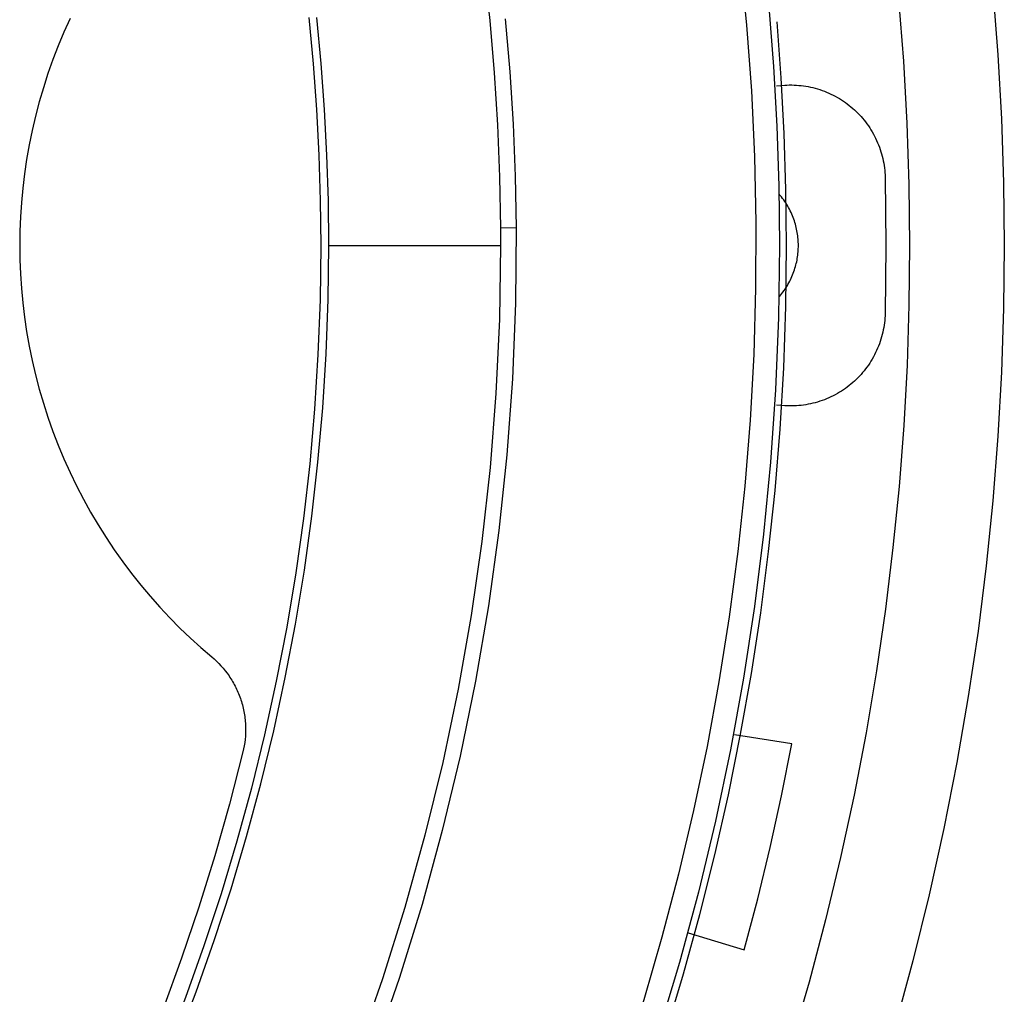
# Model space of a CAD drawing. Header units: millimetres. Extents: x -534 to -34, y 1269 to 1769.
# Tile 26 of 91: x -246 to -225, y 1413 to 1434. Entities that reach past the tile are written whole.
import ezdxf

# ---------------------------------------------------------------- set-up
doc = ezdxf.new("R2010")
doc.units = ezdxf.units.MM
doc.layers.add('ROXX_B.FLEX', color=7, linetype='Continuous', true_color=0x000000)

msp = doc.modelspace()

# ---------------------------------------------------------------- linework, layer by layer
at = {"layer": 'ROXX_B.FLEX', "color": 18, "lineweight": -3, "true_color": 0x000000}
for points in [[(-233.238, 1448.601), (-232.801, 1447.42), (-232.39, 1446.228), (-232.006, 1445.025), (-231.649, 1443.812), (-231.32, 1442.59), (-231.018, 1441.36), (-230.744, 1440.122), (-230.499, 1438.878), (-230.283, 1437.629), (-230.095, 1436.376), (-229.936, 1435.119), (-229.806, 1433.86), (-229.706, 1432.599), (-229.634, 1431.339), (-229.59, 1430.079), (-229.576, 1428.82)], [(-230.409, 1434.851), (-230.274, 1433.471), (-230.173, 1432.085), (-230.108, 1430.696), (-230.078, 1429.305), (-230.084, 1427.912), (-230.124, 1426.519), (-230.201, 1425.128), (-230.312, 1423.739), (-230.459, 1422.355), (-230.641, 1420.977), (-230.857, 1419.605), (-231.108, 1418.241), (-231.392, 1416.887), (-231.71, 1415.543), (-232.061, 1414.211), (-232.444, 1412.892), (-232.859, 1411.588), (-233.304, 1410.298), (-233.78, 1409.025), (-234.284, 1407.769), (-234.818, 1406.532), (-235.379, 1405.314)], [(-235.821, 1434.689), (-235.7, 1433.574), (-235.606, 1432.466), (-235.536, 1431.365), (-235.492, 1430.273), (-235.472, 1429.189)], [(-227.064, 1434.032), (-226.96, 1432.714), (-226.887, 1431.406), (-226.844, 1430.108), (-226.829, 1428.82)], [(-244.565, 1433.615), (-244.694, 1433.328), (-244.815, 1433.038), (-244.928, 1432.745), (-245.033, 1432.449), (-245.129, 1432.151), (-245.216, 1431.851), (-245.296, 1431.55), (-245.366, 1431.247), (-245.429, 1430.943), (-245.482, 1430.639), (-245.528, 1430.334), (-245.565, 1430.03), (-245.593, 1429.726), (-245.613, 1429.423), (-245.625, 1429.121), (-245.629, 1428.82)], [(-239.524, 1433.633), (-239.431, 1432.659), (-239.36, 1431.69), (-239.309, 1430.727), (-239.279, 1429.77), (-239.269, 1428.82)], [(-239.099, 1428.82), (-239.109, 1429.771), (-239.139, 1430.729), (-239.189, 1431.693), (-239.26, 1432.662), (-239.353, 1433.637)], [(-235.372, 1433.606), (-235.277, 1432.49), (-235.208, 1431.382), (-235.163, 1430.283), (-235.143, 1429.191)], [(-229.429, 1428.82), (-229.442, 1430.001), (-229.48, 1431.182), (-229.543, 1432.362), (-229.631, 1433.54)], [(-229.644, 1432.195), (-229.469, 1432.206)], [(-229.469, 1432.206), (-229.42, 1432.209), (-229.371, 1432.21), (-229.321, 1432.21), (-229.272, 1432.208), (-229.222, 1432.206), (-229.172, 1432.202), (-229.122, 1432.197), (-229.072, 1432.191), (-229.022, 1432.183), (-228.972, 1432.175), (-228.923, 1432.164), (-228.873, 1432.153), (-228.824, 1432.14), (-228.775, 1432.127), (-228.727, 1432.111), (-228.679, 1432.095), (-228.631, 1432.077), (-228.584, 1432.059), (-228.537, 1432.039), (-228.491, 1432.017), (-228.445, 1431.995), (-228.4, 1431.972), (-228.356, 1431.947), (-228.312, 1431.922), (-228.27, 1431.895), (-228.228, 1431.868), (-228.187, 1431.839), (-228.146, 1431.81), (-228.107, 1431.779), (-228.069, 1431.748), (-228.031, 1431.716), (-227.995, 1431.684), (-227.959, 1431.65), (-227.924, 1431.616), (-227.89, 1431.58), (-227.856, 1431.543), (-227.823, 1431.506), (-227.791, 1431.467), (-227.76, 1431.428), (-227.73, 1431.388), (-227.701, 1431.346), (-227.673, 1431.305), (-227.646, 1431.262), (-227.62, 1431.218), (-227.594, 1431.174), (-227.571, 1431.129), (-227.548, 1431.084), (-227.526, 1431.038), (-227.506, 1430.991), (-227.486, 1430.944), (-227.468, 1430.896), (-227.451, 1430.849), (-227.436, 1430.8), (-227.422, 1430.752), (-227.408, 1430.703), (-227.397, 1430.654), (-227.386, 1430.605), (-227.377, 1430.555), (-227.369, 1430.506), (-227.362, 1430.457), (-227.356, 1430.407), (-227.352, 1430.358), (-227.349, 1430.309), (-227.347, 1430.26)], [(-227.347, 1430.26), (-227.329, 1428.82)], [(-235.143, 1429.191), (-235.156, 1427.599), (-235.221, 1426.002), (-235.338, 1424.402), (-235.507, 1422.803), (-235.728, 1421.207), (-236.001, 1419.617), (-236.326, 1418.035), (-236.703, 1416.463), (-237.13, 1414.904), (-237.608, 1413.361), (-238.135, 1411.835), (-238.71, 1410.33), (-239.332, 1408.848), (-240, 1407.39), (-240.713, 1405.959), (-241.468, 1404.557)], [(-235.143, 1429.191), (-235.472, 1429.189)], [(-235.472, 1429.189), (-235.471, 1428.82)], [(-245.629, 1428.82), (-245.625, 1428.52), (-245.613, 1428.218), (-245.593, 1427.915), (-245.565, 1427.611), (-245.528, 1427.306), (-245.482, 1427.002), (-245.429, 1426.697), (-245.366, 1426.394), (-245.296, 1426.091), (-245.216, 1425.789), (-245.129, 1425.489), (-245.033, 1425.191), (-244.928, 1424.895), (-244.815, 1424.602), (-244.694, 1424.312), (-244.565, 1424.025), (-244.428, 1423.742), (-244.283, 1423.463), (-244.131, 1423.189), (-243.972, 1422.919), (-243.805, 1422.653), (-243.631, 1422.394), (-243.451, 1422.139), (-243.264, 1421.89), (-243.071, 1421.648), (-242.872, 1421.411), (-242.668, 1421.181), (-242.458, 1420.957), (-242.243, 1420.74), (-242.024, 1420.53), (-241.8, 1420.327), (-241.572, 1420.131)], [(-239.269, 1428.82), (-239.284, 1427.669), (-239.328, 1426.516), (-239.401, 1425.362), (-239.503, 1424.209), (-239.635, 1423.057), (-239.797, 1421.907), (-239.988, 1420.762), (-240.208, 1419.621), (-240.457, 1418.486), (-240.735, 1417.359), (-241.041, 1416.239), (-241.375, 1415.129), (-241.737, 1414.029), (-242.126, 1412.941), (-242.542, 1411.864), (-242.984, 1410.801)], [(-242.741, 1410.935), (-242.308, 1411.991), (-241.9, 1413.061), (-241.518, 1414.142), (-241.163, 1415.235), (-240.836, 1416.337), (-240.535, 1417.448), (-240.263, 1418.568), (-240.019, 1419.694), (-239.803, 1420.826), (-239.616, 1421.962), (-239.458, 1423.103), (-239.328, 1424.245), (-239.228, 1425.39), (-239.156, 1426.534), (-239.113, 1427.678), (-239.099, 1428.82)], [(-235.471, 1428.82), (-235.495, 1427.261), (-235.57, 1425.697), (-235.694, 1424.132), (-235.868, 1422.568), (-236.093, 1421.007), (-236.368, 1419.451), (-236.693, 1417.904), (-237.068, 1416.366), (-237.491, 1414.842), (-237.963, 1413.333), (-238.483, 1411.841), (-239.049, 1410.369), (-239.661, 1408.919), (-240.317, 1407.492), (-241.015, 1406.091), (-241.755, 1404.719)], [(-239.099, 1428.82), (-235.471, 1428.82)], [(-229.576, 1428.82), (-229.597, 1427.298), (-229.66, 1425.773), (-229.766, 1424.247), (-229.914, 1422.722), (-230.104, 1421.199), (-230.337, 1419.68), (-230.613, 1418.167), (-230.931, 1416.662), (-231.29, 1415.166), (-231.691, 1413.681), (-232.132, 1412.209), (-232.614, 1410.751), (-233.135, 1409.31), (-233.695, 1407.887), (-234.293, 1406.482), (-234.927, 1405.099)], [(-229.578, 1427.745), (-229.553, 1427.775), (-229.529, 1427.805), (-229.505, 1427.836), (-229.483, 1427.867), (-229.461, 1427.898), (-229.44, 1427.931), (-229.419, 1427.963), (-229.4, 1427.996), (-229.381, 1428.029), (-229.363, 1428.063), (-229.346, 1428.096), (-229.33, 1428.131), (-229.315, 1428.165), (-229.301, 1428.199), (-229.287, 1428.234), (-229.274, 1428.269), (-229.262, 1428.303), (-229.251, 1428.338), (-229.241, 1428.373), (-229.232, 1428.408), (-229.223, 1428.443), (-229.215, 1428.478), (-229.208, 1428.513), (-229.202, 1428.548), (-229.197, 1428.583), (-229.192, 1428.617), (-229.188, 1428.651), (-229.185, 1428.686), (-229.182, 1428.72), (-229.181, 1428.753), (-229.18, 1428.787), (-229.179, 1428.82)], [(-226.829, 1428.82), (-226.843, 1427.563), (-226.884, 1426.295), (-226.954, 1425.018), (-227.053, 1423.733), (-227.181, 1422.44), (-227.34, 1421.141), (-227.529, 1419.836), (-227.75, 1418.526), (-228.003, 1417.212), (-228.287, 1415.896), (-228.605, 1414.579), (-228.955, 1413.261), (-229.339, 1411.944)], [(-227.329, 1428.82), (-227.347, 1427.38)], [(-227.347, 1427.38), (-227.349, 1427.331), (-227.352, 1427.282), (-227.356, 1427.233), (-227.362, 1427.184), (-227.369, 1427.134), (-227.377, 1427.085), (-227.386, 1427.036), (-227.397, 1426.986), (-227.408, 1426.937), (-227.422, 1426.889), (-227.436, 1426.84), (-227.451, 1426.792), (-227.468, 1426.744), (-227.486, 1426.696), (-227.506, 1426.649), (-227.526, 1426.603), (-227.548, 1426.557), (-227.571, 1426.511), (-227.594, 1426.466), (-227.62, 1426.422), (-227.646, 1426.379), (-227.673, 1426.336), (-227.701, 1426.294), (-227.73, 1426.253), (-227.76, 1426.212), (-227.791, 1426.173), (-227.823, 1426.135), (-227.856, 1426.097), (-227.89, 1426.06), (-227.924, 1426.025), (-227.959, 1425.99), (-227.995, 1425.957), (-228.031, 1425.924), (-228.069, 1425.892), (-228.107, 1425.861), (-228.146, 1425.831), (-228.187, 1425.801), (-228.228, 1425.773), (-228.27, 1425.745), (-228.312, 1425.719), (-228.356, 1425.693), (-228.4, 1425.669), (-228.445, 1425.645), (-228.491, 1425.623), (-228.537, 1425.602), (-228.584, 1425.582), (-228.631, 1425.563), (-228.679, 1425.545), (-228.727, 1425.529), (-228.775, 1425.514), (-228.824, 1425.5), (-228.873, 1425.487), (-228.923, 1425.476), (-228.972, 1425.466), (-229.022, 1425.457), (-229.072, 1425.449), (-229.122, 1425.443), (-229.172, 1425.438), (-229.222, 1425.434), (-229.272, 1425.432), (-229.321, 1425.431), (-229.371, 1425.431), (-229.42, 1425.432), (-229.469, 1425.434)], [(-229.469, 1425.434), (-229.641, 1425.445)], [(-241.572, 1420.131), (-241.522, 1420.088), (-241.473, 1420.042), (-241.425, 1419.995), (-241.378, 1419.945), (-241.333, 1419.894), (-241.289, 1419.841), (-241.247, 1419.785), (-241.207, 1419.729), (-241.187, 1419.7), (-241.168, 1419.67), (-241.149, 1419.64), (-241.131, 1419.61), (-241.114, 1419.579), (-241.097, 1419.548), (-241.08, 1419.517), (-241.064, 1419.485), (-241.049, 1419.453), (-241.034, 1419.421), (-241.019, 1419.389), (-241.005, 1419.356), (-240.992, 1419.323), (-240.98, 1419.289), (-240.968, 1419.256), (-240.956, 1419.222), (-240.945, 1419.188), (-240.935, 1419.154), (-240.925, 1419.119), (-240.916, 1419.085), (-240.908, 1419.05), (-240.9, 1419.015), (-240.893, 1418.98), (-240.887, 1418.946), (-240.881, 1418.911), (-240.876, 1418.876), (-240.871, 1418.84), (-240.867, 1418.805), (-240.864, 1418.77), (-240.861, 1418.735), (-240.859, 1418.7), (-240.857, 1418.665), (-240.856, 1418.595), (-240.858, 1418.526), (-240.861, 1418.457), (-240.867, 1418.389), (-240.875, 1418.321), (-240.886, 1418.255), (-240.898, 1418.189), (-240.913, 1418.124)], [(-240.913, 1418.124), (-241.196, 1417.025), (-241.506, 1415.931), (-241.844, 1414.846), (-242.209, 1413.768), (-242.601, 1412.701), (-243.02, 1411.643), (-243.465, 1410.598), (-243.936, 1409.565)]]:
    msp.add_lwpolyline(points, dxfattribs=at)
at = {"layer": 'ROXX_B.FLEX', "color": 18, "true_color": 0x000000}
for points in [[(-225.072, 1434.211), (-224.965, 1432.848), (-224.889, 1431.495), (-224.844, 1430.152), (-224.829, 1428.82)], [(-225.072, 1434.211), (-224.965, 1432.848), (-224.889, 1431.495), (-224.844, 1430.152), (-224.829, 1428.82)], [(-229.179, 1428.82), (-229.18, 1428.854), (-229.181, 1428.888), (-229.182, 1428.922), (-229.185, 1428.956), (-229.188, 1428.991), (-229.192, 1429.026), (-229.197, 1429.06), (-229.202, 1429.096), (-229.209, 1429.131), (-229.216, 1429.166), (-229.224, 1429.201), (-229.233, 1429.237), (-229.242, 1429.272), (-229.253, 1429.307), (-229.264, 1429.343), (-229.276, 1429.378), (-229.289, 1429.413), (-229.303, 1429.448), (-229.318, 1429.483), (-229.334, 1429.517), (-229.35, 1429.552), (-229.368, 1429.586), (-229.386, 1429.62), (-229.405, 1429.653), (-229.425, 1429.686), (-229.446, 1429.719), (-229.467, 1429.751), (-229.49, 1429.783), (-229.513, 1429.815), (-229.537, 1429.846), (-229.561, 1429.876), (-229.587, 1429.906)], [(-229.179, 1428.82), (-229.18, 1428.854), (-229.181, 1428.888), (-229.182, 1428.922), (-229.185, 1428.956), (-229.188, 1428.991), (-229.192, 1429.026), (-229.197, 1429.06), (-229.202, 1429.096), (-229.209, 1429.131), (-229.216, 1429.166), (-229.224, 1429.201), (-229.233, 1429.237), (-229.242, 1429.272), (-229.253, 1429.307), (-229.264, 1429.343), (-229.276, 1429.378), (-229.289, 1429.413), (-229.303, 1429.448), (-229.318, 1429.483), (-229.334, 1429.517), (-229.35, 1429.552), (-229.368, 1429.586), (-229.386, 1429.62), (-229.405, 1429.653), (-229.425, 1429.686), (-229.446, 1429.719), (-229.467, 1429.751), (-229.49, 1429.783), (-229.513, 1429.815), (-229.537, 1429.846), (-229.561, 1429.876), (-229.587, 1429.906)], [(-233.277, 1408.535), (-232.818, 1409.743), (-232.386, 1410.963), (-231.983, 1412.195), (-231.608, 1413.438), (-231.262, 1414.69), (-230.945, 1415.952), (-230.657, 1417.221), (-230.4, 1418.497), (-230.172, 1419.779), (-229.975, 1421.065), (-229.808, 1422.355), (-229.671, 1423.647), (-229.565, 1424.941), (-229.49, 1426.235), (-229.444, 1427.529), (-229.429, 1428.82)], [(-233.277, 1408.535), (-232.818, 1409.743), (-232.386, 1410.963), (-231.983, 1412.195), (-231.608, 1413.438), (-231.262, 1414.69), (-230.945, 1415.952), (-230.657, 1417.221), (-230.4, 1418.497), (-230.172, 1419.779), (-229.975, 1421.065), (-229.808, 1422.355), (-229.671, 1423.647), (-229.565, 1424.941), (-229.49, 1426.235), (-229.444, 1427.529), (-229.429, 1428.82)], [(-224.829, 1428.82), (-224.844, 1427.488), (-224.889, 1426.145), (-224.965, 1424.792), (-225.072, 1423.429), (-225.212, 1422.057), (-225.384, 1420.678), (-225.591, 1419.293), (-225.831, 1417.902), (-226.106, 1416.508), (-226.417, 1415.11), (-226.763, 1413.71), (-227.145, 1412.311)], [(-224.829, 1428.82), (-224.844, 1427.488), (-224.889, 1426.145), (-224.965, 1424.792), (-225.072, 1423.429), (-225.212, 1422.057), (-225.384, 1420.678), (-225.591, 1419.293), (-225.831, 1417.902), (-226.106, 1416.508), (-226.417, 1415.11), (-226.763, 1413.71), (-227.145, 1412.311)], [(-229.319, 1418.293), (-230.526, 1418.489)], [(-229.319, 1418.293), (-230.526, 1418.489)], [(-230.322, 1413.947), (-230.039, 1415.026), (-229.777, 1416.11), (-229.537, 1417.2), (-229.319, 1418.293)], [(-230.322, 1413.947), (-230.039, 1415.026), (-229.777, 1416.11), (-229.537, 1417.2), (-229.319, 1418.293)], [(-231.51, 1414.306), (-230.322, 1413.947)], [(-231.51, 1414.306), (-230.322, 1413.947)]]:
    msp.add_lwpolyline(points, dxfattribs=at)

doc.saveas('drawing.dxf')
